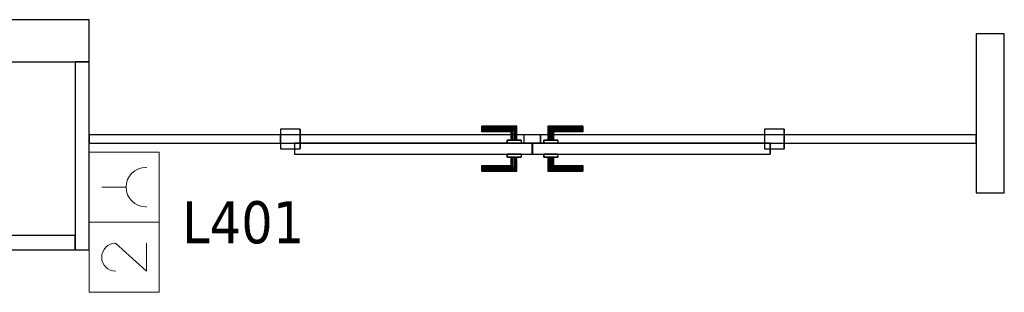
# Model space of a CAD drawing. Header units: metres. Extents: x 397.7 to 427.5, y 12.7 to 28.4.
# Tile 114 of 121: x 417.2 to 420.7, y 23.3 to 24.3. Entities that reach past the tile are written whole.
import ezdxf

# ---------------------------------------------------------------- set-up
doc = ezdxf.new("R2010")
doc.units = ezdxf.units.M
doc.layers.add('01_CARPINTERIA', color=5, linetype='Continuous', lineweight=25, true_color=0x0000ff)
for name, color, linetype, lineweight in [('A-DETL-____-MBND', 7, 'Continuous', 18), ('A-GENM-____-OTLN', 7, 'Continuous', 18), ('A-WALL-____-MCUT', 7, 'Continuous', 25), ('A-WALL-____-OTLN', 7, 'Continuous', 25), ('E-ELEC-FIXT-IDEN', 7, 'Continuous', 30)]:
    doc.layers.add(name, color=color, linetype=linetype, lineweight=lineweight)
doc.styles.add('Tahoma_3', font='tahoma.ttf', dxfattribs={"height": 0.15})

# ---------------------------------------------------------------- blocks, each defined once
blk = doc.blocks.new('Family - LONDR55-XX_ZZ-ARQ-CAA-M3D-Londres55-153688-07_ELEC_P4')
at = {"layer": '01_CARPINTERIA', "color": 161, "true_color": 0xaaaaff}
for p, q in [((0.719, 0.1487), (0.719, 0.15)), ((0.719, 0.15), (0.719, 0.1487)), ((0.844, 0.15), (0.719, 0.15)), ((0.719, 0.145), (0.719, 0.1487)), ((0.719, 0.1487), (0.719, 0.145)), ((0.8427, 0.1487), (0.719, 0.1487)), ((0.8427, 0.1487), (0.719, 0.1487)), ((0.719, 0.14), (0.719, 0.145)), ((0.719, 0.145), (0.719, 0.14)), ((0.839, 0.145), (0.719, 0.145)), ((0.839, 0.145), (0.719, 0.145)), ((0.839, 0.145), (0.834, 0.14)), ((0.834, 0.14), (0.839, 0.145)), ((0.8427, 0.1487), (0.839, 0.145)), ((0.839, 0.145), (0.8427, 0.1487)), ((0.839, 0.1), (0.839, 0.145)), ((0.839, 0.1), (0.839, 0.145)), ((0.844, 0.15), (0.8427, 0.1487)), ((0.8427, 0.1487), (0.844, 0.15)), ((0.8427, 0.1), (0.8427, 0.1487)), ((0.8427, 0.1), (0.8427, 0.1487)), ((0.844, 0.1), (0.844, 0.15)), ((0.9564, 0.1487), (0.955, 0.15)), ((0.955, 0.15), (0.955, 0.1)), ((0.955, 0.15), (0.9564, 0.1487)), ((1.08, 0.15), (0.955, 0.15)), ((0.96, 0.145), (0.9564, 0.1487)), ((0.9564, 0.1487), (0.9564, 0.1)), ((0.9564, 0.1487), (0.9564, 0.1)), ((0.9564, 0.1487), (0.96, 0.145)), ((1.08, 0.1487), (0.9564, 0.1487)), ((1.08, 0.1487), (0.9564, 0.1487)), ((0.965, 0.14), (0.96, 0.145)), ((0.96, 0.145), (0.96, 0.1)), ((0.96, 0.145), (0.96, 0.1)), ((0.96, 0.145), (0.965, 0.14)), ((1.08, 0.145), (0.96, 0.145)), ((1.08, 0.145), (0.96, 0.145)), ((1.08, 0.1487), (1.08, 0.15)), ((1.08, 0.15), (1.08, 0.1487)), ((1.08, 0.145), (1.08, 0.1487)), ((1.08, 0.1487), (1.08, 0.145)), ((1.08, 0.145), (1.08, 0.14)), ((1.08, 0.14), (1.08, 0.145)), ((0.719, 0.135), (0.719, 0.14)), ((0.719, 0.14), (0.719, 0.135)), ((0.719, 0.14), (0.834, 0.14)), ((0.834, 0.14), (0.719, 0.14)), ((0.719, 0.135), (0.719, 0.1313)), ((0.719, 0.1313), (0.719, 0.135)), ((0.829, 0.135), (0.719, 0.135)), ((0.829, 0.135), (0.719, 0.135)), ((0.719, 0.1313), (0.719, 0.13)), ((0.719, 0.13), (0.719, 0.1313)), ((0.8254, 0.1313), (0.719, 0.1313)), ((0.8254, 0.1313), (0.719, 0.1313)), ((0.824, 0.13), (0.719, 0.13)), ((0.824, 0.13), (0.8254, 0.1313)), ((0.8254, 0.1313), (0.824, 0.13)), ((0.824, 0.1), (0.824, 0.13)), ((0.8254, 0.1313), (0.829, 0.135)), ((0.829, 0.135), (0.8254, 0.1313)), ((0.8254, 0.1), (0.8254, 0.1313)), ((0.8254, 0.1), (0.8254, 0.1313)), ((0.829, 0.135), (0.834, 0.14)), ((0.834, 0.14), (0.829, 0.135)), ((0.829, 0.1), (0.829, 0.135)), ((0.829, 0.1), (0.829, 0.135)), ((0.834, 0.14), (0.834, 0.1)), ((0.834, 0.1), (0.834, 0.14)), ((0.965, 0.1), (0.965, 0.14)), ((0.965, 0.14), (0.965, 0.1)), ((0.965, 0.14), (0.97, 0.135)), ((0.97, 0.135), (0.965, 0.14)), ((0.965, 0.14), (1.08, 0.14)), ((1.08, 0.14), (0.965, 0.14)), ((0.97, 0.135), (0.97, 0.1)), ((0.97, 0.135), (0.9737, 0.1313)), ((0.9737, 0.1313), (0.97, 0.135)), ((0.97, 0.135), (0.97, 0.1)), ((1.08, 0.135), (0.97, 0.135)), ((1.08, 0.135), (0.97, 0.135)), ((0.9737, 0.1313), (0.9737, 0.1)), ((0.9737, 0.1313), (0.975, 0.13)), ((0.975, 0.13), (0.9737, 0.1313)), ((0.9737, 0.1313), (0.9737, 0.1)), ((1.08, 0.1313), (0.9737, 0.1313)), ((1.08, 0.1313), (0.9737, 0.1313)), ((0.975, 0.13), (0.975, 0.1)), ((1.08, 0.13), (0.975, 0.13)), ((1.08, 0.14), (1.08, 0.135)), ((1.08, 0.135), (1.08, 0.14)), ((1.08, 0.135), (1.08, 0.1313)), ((1.08, 0.1313), (1.08, 0.135)), ((1.08, 0.1313), (1.08, 0.13)), ((1.08, 0.13), (1.08, 0.1313)), ((0.899, 0.09), (0.05, 0.09)), ((0.05, 0.09), (0.05, 0.05)), ((0.899, 0.09), (0.05, 0.09)), ((0.05, 0.05), (0.05, 0.09)), ((0.859, 0.1), (0.809, 0.1)), ((0.809, 0.1), (0.859, 0.1)), ((0.809, 0.09), (0.809, 0.1)), ((0.809, 0.09), (0.809, 0.1)), ((0.859, 0.09), (0.809, 0.09)), ((0.809, 0.09), (0.859, 0.09)), ((0.8254, 0.1), (0.824, 0.1)), ((0.824, 0.1), (0.8254, 0.1)), ((0.829, 0.1), (0.8254, 0.1)), ((0.8254, 0.1), (0.829, 0.1)), ((0.834, 0.1), (0.829, 0.1)), ((0.829, 0.1), (0.834, 0.1)), ((0.839, 0.1), (0.834, 0.1)), ((0.834, 0.1), (0.839, 0.1)), ((0.839, 0.1), (0.8427, 0.1)), ((0.8427, 0.1), (0.839, 0.1)), ((0.8427, 0.1), (0.844, 0.1)), ((0.844, 0.1), (0.8427, 0.1)), ((0.859, 0.09), (0.859, 0.1)), ((0.859, 0.1), (0.859, 0.09)), ((0.899, 0.05), (0.899, 0.09)), ((0.899, 0.05), (0.899, 0.09)), ((1.7491, 0.09), (0.9, 0.09)), ((0.9, 0.09), (0.9, 0.05)), ((1.7491, 0.09), (0.9, 0.09)), ((0.9, 0.05), (0.9, 0.09)), ((0.99, 0.1), (0.94, 0.1)), ((0.94, 0.1), (0.99, 0.1)), ((0.94, 0.09), (0.94, 0.1)), ((0.94, 0.09), (0.94, 0.1)), ((0.99, 0.09), (0.94, 0.09)), ((0.94, 0.09), (0.99, 0.09)), ((0.9564, 0.1), (0.955, 0.1)), ((0.955, 0.1), (0.9564, 0.1)), ((0.96, 0.1), (0.9564, 0.1)), ((0.9564, 0.1), (0.96, 0.1)), ((0.965, 0.1), (0.96, 0.1)), ((0.96, 0.1), (0.965, 0.1)), ((0.97, 0.1), (0.965, 0.1)), ((0.965, 0.1), (0.97, 0.1)), ((0.97, 0.1), (0.9737, 0.1)), ((0.9737, 0.1), (0.97, 0.1)), ((0.9737, 0.1), (0.975, 0.1)), ((0.975, 0.1), (0.9737, 0.1)), ((0.99, 0.09), (0.99, 0.1)), ((0.99, 0.1), (0.99, 0.09)), ((1.7491, 0.05), (1.7491, 0.09)), ((1.7491, 0.05), (1.7491, 0.09)), ((0.07, 0.07), (0, 0.07)), ((0, 0.07), (0, 0)), ((0.07, 0.07), (0, 0.07)), ((0, 0), (0, 0.07)), ((0.05, 0.05), (0.899, 0.05)), ((0.05, 0.05), (0.899, 0.05)), ((0.07, 0), (0.07, 0.07)), ((0.07, 0), (0.07, 0.07)), ((0.809, 0.05), (0.859, 0.05)), ((0.859, 0.05), (0.809, 0.05)), ((0.809, 0.04), (0.809, 0.05)), ((0.809, 0.04), (0.809, 0.05)), ((0.809, 0.04), (0.859, 0.04)), ((0.859, 0.04), (0.809, 0.04)), ((0.8254, 0.04), (0.824, 0.04)), ((0.824, 0.04), (0.8254, 0.04)), ((0.824, 0.01), (0.824, 0.04)), ((0.829, 0.04), (0.8254, 0.04)), ((0.8254, 0.04), (0.829, 0.04)), ((0.8254, 0.0087), (0.8254, 0.04)), ((0.8254, 0.0087), (0.8254, 0.04)), ((0.829, 0.04), (0.834, 0.04)), ((0.834, 0.04), (0.829, 0.04)), ((0.829, 0.005), (0.829, 0.04)), ((0.829, 0.005), (0.829, 0.04)), ((0.834, 0.04), (0.839, 0.04)), ((0.839, 0.04), (0.834, 0.04)), ((0.834, 0.04), (0.834, 0)), ((0.834, 0), (0.834, 0.04)), ((0.839, 0.04), (0.8427, 0.04)), ((0.8427, 0.04), (0.839, 0.04)), ((0.839, -0.005), (0.839, 0.04)), ((0.839, -0.005), (0.839, 0.04)), ((0.8427, 0.04), (0.844, 0.04)), ((0.844, 0.04), (0.8427, 0.04)), ((0.8427, -0.0087), (0.8427, 0.04)), ((0.8427, -0.0087), (0.8427, 0.04)), ((0.844, -0.01), (0.844, 0.04)), ((0.859, 0.04), (0.859, 0.05)), ((0.859, 0.05), (0.859, 0.04)), ((0.93, 0.05), (0.87, 0.05)), ((0.87, 0.05), (0.87, 0.02)), ((0.93, 0.05), (0.87, 0.05)), ((0.87, 0.02), (0.87, 0.05)), ((0.9, 0.05), (1.7491, 0.05)), ((0.9, 0.05), (1.7491, 0.05)), ((0.93, 0.02), (0.93, 0.05)), ((0.93, 0.02), (0.93, 0.05)), ((0.94, 0.05), (0.99, 0.05)), ((0.99, 0.05), (0.94, 0.05)), ((0.94, 0.04), (0.94, 0.05)), ((0.94, 0.04), (0.94, 0.05)), ((0.94, 0.04), (0.99, 0.04)), ((0.99, 0.04), (0.94, 0.04)), ((0.9564, 0.04), (0.955, 0.04)), ((0.955, 0.04), (0.9564, 0.04)), ((0.955, 0.04), (0.955, -0.01)), ((0.96, 0.04), (0.9564, 0.04)), ((0.9564, 0.04), (0.96, 0.04)), ((0.9564, 0.04), (0.9564, -0.0087)), ((0.9564, 0.04), (0.9564, -0.0087)), ((0.96, 0.04), (0.965, 0.04)), ((0.965, 0.04), (0.96, 0.04)), ((0.96, 0.04), (0.96, -0.005)), ((0.96, 0.04), (0.96, -0.005)), ((0.965, 0.04), (0.97, 0.04)), ((0.97, 0.04), (0.965, 0.04)), ((0.965, 0), (0.965, 0.04)), ((0.965, 0.04), (0.965, 0)), ((0.97, 0.04), (0.9737, 0.04)), ((0.9737, 0.04), (0.97, 0.04)), ((0.97, 0.04), (0.97, 0.005)), ((0.97, 0.04), (0.97, 0.005)), ((0.9737, 0.04), (0.975, 0.04)), ((0.975, 0.04), (0.9737, 0.04)), ((0.9737, 0.04), (0.9737, 0.0087)), ((0.9737, 0.04), (0.9737, 0.0087)), ((0.975, 0.04), (0.975, 0.01)), ((0.99, 0.04), (0.99, 0.05)), ((0.99, 0.05), (0.99, 0.04)), ((1.7991, 0.07), (1.7291, 0.07)), ((1.7291, 0.07), (1.7291, 0)), ((1.7991, 0.07), (1.7291, 0.07)), ((1.7291, 0), (1.7291, 0.07)), ((1.7991, 0), (1.7991, 0.07)), ((1.7991, 0), (1.7991, 0.07)), ((0, 0), (0.07, 0)), ((0, 0), (0.07, 0)), ((0.719, 0.0087), (0.719, 0.01)), ((0.719, 0.01), (0.719, 0.0087)), ((0.719, 0.01), (0.824, 0.01)), ((0.719, 0.005), (0.719, 0.0087)), ((0.719, 0.0087), (0.719, 0.005)), ((0.719, 0.0087), (0.8254, 0.0087)), ((0.719, 0.0087), (0.8254, 0.0087)), ((0.719, 0), (0.719, 0.005)), ((0.719, 0.005), (0.719, 0)), ((0.719, 0.005), (0.829, 0.005)), ((0.719, 0.005), (0.829, 0.005)), ((0.719, -0.005), (0.719, 0)), ((0.834, 0), (0.719, 0)), ((0.719, 0), (0.834, 0)), ((0.8254, 0.0087), (0.824, 0.01)), ((0.824, 0.01), (0.8254, 0.0087)), ((0.829, 0.005), (0.8254, 0.0087)), ((0.8254, 0.0087), (0.829, 0.005)), ((0.834, 0), (0.829, 0.005)), ((0.829, 0.005), (0.834, 0)), ((0.834, 0), (0.839, -0.005)), ((0.839, -0.005), (0.834, 0)), ((0.87, 0.02), (0.93, 0.02)), ((0.87, 0.02), (0.93, 0.02)), ((0.96, -0.005), (0.965, 0)), ((0.965, 0), (0.96, -0.005)), ((0.97, 0.005), (0.965, 0)), ((0.965, 0), (0.97, 0.005)), ((1.08, 0), (0.965, 0)), ((0.965, 0), (1.08, 0)), ((0.9737, 0.0087), (0.97, 0.005)), ((0.97, 0.005), (0.9737, 0.0087)), ((0.97, 0.005), (1.08, 0.005)), ((0.97, 0.005), (1.08, 0.005)), ((0.975, 0.01), (0.9737, 0.0087)), ((0.9737, 0.0087), (0.975, 0.01)), ((0.9737, 0.0087), (1.08, 0.0087)), ((0.9737, 0.0087), (1.08, 0.0087)), ((0.975, 0.01), (1.08, 0.01)), ((1.08, 0.0087), (1.08, 0.01)), ((1.08, 0.01), (1.08, 0.0087)), ((1.08, 0.005), (1.08, 0.0087)), ((1.08, 0.0087), (1.08, 0.005)), ((1.08, 0.005), (1.08, 0)), ((1.08, 0), (1.08, 0.005)), ((1.08, 0), (1.08, -0.005)), ((1.08, -0.005), (1.08, 0)), ((1.7291, 0), (1.7991, 0)), ((1.7291, 0), (1.7991, 0)), ((0.719, 0), (0.719, -0.005)), ((0.719, -0.005), (0.719, -0.0087)), ((0.719, -0.0087), (0.719, -0.005)), ((0.719, -0.005), (0.839, -0.005)), ((0.719, -0.005), (0.839, -0.005)), ((0.719, -0.0087), (0.719, -0.01)), ((0.719, -0.01), (0.719, -0.0087)), ((0.719, -0.0087), (0.8427, -0.0087)), ((0.719, -0.0087), (0.8427, -0.0087)), ((0.719, -0.01), (0.844, -0.01)), ((0.839, -0.005), (0.8427, -0.0087)), ((0.8427, -0.0087), (0.839, -0.005)), ((0.8427, -0.0087), (0.844, -0.01)), ((0.844, -0.01), (0.8427, -0.0087)), ((0.955, -0.01), (0.9564, -0.0087)), ((0.9564, -0.0087), (0.955, -0.01)), ((0.955, -0.01), (1.08, -0.01)), ((0.9564, -0.0087), (0.96, -0.005)), ((0.96, -0.005), (0.9564, -0.0087)), ((0.9564, -0.0087), (1.08, -0.0087)), ((0.9564, -0.0087), (1.08, -0.0087)), ((0.96, -0.005), (1.08, -0.005)), ((0.96, -0.005), (1.08, -0.005)), ((1.08, -0.005), (1.08, -0.0087)), ((1.08, -0.0087), (1.08, -0.005)), ((1.08, -0.0087), (1.08, -0.01)), ((1.08, -0.01), (1.08, -0.0087))]:
    blk.add_line(p, q, dxfattribs=at)
blk = doc.blocks.new('Family - Porta P4-153689-07_ELEC_P4')
blk.add_blockref('Family - LONDR55-XX_ZZ-ARQ-CAA-M3D-Londres55-153688-07_ELEC_P4', (0, 0))
blk = doc.blocks.new('Family - Evans P4-153951-07_ELEC_P4')
at = {"layer": 'A-WALL-____-MCUT', "color": 253, "true_color": 0xaaaaaa}
for p, q in [((5.34, 0.15), (0, 0.15)), ((0, 0.15), (0, 0)), ((0, 0), (5.34, 0))]:
    blk.add_line(p, q, dxfattribs=at)
at = {"layer": 'A-WALL-____-OTLN', "color": 253, "true_color": 0xaaaaaa}
for p, q in [((6.62, 0.15), (0, 0.15)), ((0, 0.15), (0, 0)), ((0, 0), (6.62, 0))]:
    blk.add_line(p, q, dxfattribs=at)
at = {"layer": 'A-WALL-____-OTLN', "color": 253, "lineweight": 18, "true_color": 0xaaaaaa}
blk.add_line((0, 0), (6.62, 0), dxfattribs=at)
blk = doc.blocks.new('Family - Evans P4-154074-07_ELEC_P4')
at = {"layer": 'A-WALL-____-MCUT', "color": 253, "true_color": 0xaaaaaa}
for p, q in [((1.91, 0.05), (0, 0.05)), ((0, 0.05), (0, 0)), ((1.91, 0), (1.91, 0.05)), ((0, 0), (1.91, 0))]:
    blk.add_line(p, q, dxfattribs=at)
at = {"layer": 'A-WALL-____-OTLN', "color": 253, "true_color": 0xaaaaaa}
for p, q in [((1.91, 0.05), (0, 0.05)), ((0, 0.05), (0, 0)), ((1.91, 0), (1.91, 0.05)), ((0, 0), (1.91, 0))]:
    blk.add_line(p, q, dxfattribs=at)
at = {"layer": 'A-WALL-____-OTLN', "color": 253, "lineweight": 18, "true_color": 0xaaaaaa}
blk.add_line((0, 0), (1.91, 0), dxfattribs=at)
blk = doc.blocks.new('Family - Evans P4-154087-07_ELEC_P4')
at = {"layer": 'A-WALL-____-MCUT', "color": 253, "true_color": 0xaaaaaa}
for p, q in [((0.5677, 0.1), (0, 0.1)), ((0, 0.1), (0, 0)), ((0.5677, 0), (0.5677, 0.1)), ((0, 0), (0.5677, 0))]:
    blk.add_line(p, q, dxfattribs=at)
at = {"layer": 'A-WALL-____-OTLN', "color": 253, "true_color": 0xaaaaaa}
for p, q in [((0.5677, 0.1), (0, 0.1)), ((0, 0.1), (0, 0)), ((0.5677, 0), (0.5677, 0.1)), ((0, 0), (0.5677, 0))]:
    blk.add_line(p, q, dxfattribs=at)
at = {"layer": 'A-WALL-____-OTLN', "color": 253, "lineweight": 18, "true_color": 0xaaaaaa}
blk.add_line((0, 0), (0.5677, 0), dxfattribs=at)
blk = doc.blocks.new('Family - Evans P4-154234-07_ELEC_P4')
at = {"layer": 'A-WALL-____-MCUT', "color": 253, "true_color": 0xaaaaaa}
for p, q in [((0.67, 0.05), (0, 0.05)), ((0, 0.05), (0, 0)), ((0.67, 0), (0.67, 0.05)), ((0, 0), (0.67, 0))]:
    blk.add_line(p, q, dxfattribs=at)
at = {"layer": 'A-WALL-____-OTLN', "color": 253, "true_color": 0xaaaaaa}
for p, q in [((0.67, 0.05), (0, 0.05)), ((0, 0.05), (0, 0)), ((0.67, 0), (0.67, 0.05)), ((0, 0), (0.67, 0))]:
    blk.add_line(p, q, dxfattribs=at)
at = {"layer": 'A-WALL-____-OTLN', "color": 253, "lineweight": 18, "true_color": 0xaaaaaa}
blk.add_line((0, 0), (0.7408, 0), dxfattribs=at)
blk = doc.blocks.new('Family - Mampara P4-154244-07_ELEC_P4')
at = {"layer": 'A-WALL-____-MCUT', "color": 253, "true_color": 0xaaaaaa}
for p, q in [((0.6868, 0.03), (0, 0.03)), ((0, 0.03), (0, 0)), ((0, 0), (0.6868, 0)), ((0.6868, 0), (0.6868, 0.03)), ((2.4859, 0.03), (2.4859, 0)), ((3.17, 0.03), (2.4859, 0.03)), ((2.4859, 0), (3.17, 0)), ((3.17, 0), (3.17, 0.03))]:
    blk.add_line(p, q, dxfattribs=at)
at = {"layer": 'A-WALL-____-OTLN', "color": 253, "true_color": 0xaaaaaa}
for p, q in [((3.17, 0.03), (0, 0.03)), ((0, 0.03), (0, 0)), ((0, 0), (3.17, 0)), ((2.4859, 0.03), (0.6868, 0.03)), ((0.6868, 0.03), (0.6868, 0)), ((2.4859, 0.03), (2.4859, 0)), ((3.17, 0), (3.17, 0.03)), ((0.6868, 0), (2.4859, 0))]:
    blk.add_line(p, q, dxfattribs=at)
at = {"layer": 'A-WALL-____-OTLN', "color": 253, "lineweight": 18, "true_color": 0xaaaaaa}
blk.add_line((0, 0), (3.17, 0), dxfattribs=at)
blk = doc.blocks.new('Family - Vano porta P4-154246-07_ELEC_P4')
at = {"layer": 'A-GENM-____-OTLN', "color": 253, "true_color": 0xaaaaaa}
for p, q in [((418.1311, 23.8995), (418.1311, 23.8695)), ((419.9302, 23.8995), (418.1311, 23.8995)), ((418.1311, 23.8995), (418.1311, 23.8695)), ((418.1311, 23.8995), (419.9302, 23.8995)), ((419.9302, 23.8695), (419.9302, 23.8995)), ((419.9302, 23.8995), (419.9302, 23.8695)), ((418.1311, 23.8695), (419.9302, 23.8695)), ((419.9302, 23.8695), (418.1311, 23.8695))]:
    blk.add_line(p, q, dxfattribs=at)
blk = doc.blocks.new('LONDR55-XX_ZZ-ARQ-CAA-M3D-Londres55_ifc-1-07_ELEC_P4')
at = {"layer": '01_CARPINTERIA', "color": 253, "lineweight": 18, "true_color": 0xaaaaaa, "rotation": 180}
blk.add_blockref('Family - Porta P4-153689-07_ELEC_P4', (419.9302, 23.9195), dxfattribs=at)
at = {"layer": 'A-GENM-____-OTLN', "color": 253, "lineweight": 18, "true_color": 0xaaaaaa}
blk.add_blockref('Family - Vano porta P4-154246-07_ELEC_P4', (0, 0), dxfattribs=at)
at = {"layer": 'A-WALL-____-OTLN', "color": 253, "lineweight": 18, "true_color": 0xaaaaaa}
for name, p, rotation in [('Family - Evans P4-153951-07_ELEC_P4', (417.447, 24.3095), 180), ('Family - Evans P4-154087-07_ELEC_P4', (420.717, 23.6918), 90), ('Family - Evans P4-154234-07_ELEC_P4', (417.447, 23.4895), 90), ('Family - Mampara P4-154244-07_ELEC_P4', (420.617, 23.8995), 180)]:
    blk.add_blockref(name, p, dxfattribs=dict(at, rotation=rotation))
blk.add_blockref('Family - Evans P4-154074-07_ELEC_P4', (415.487, 23.4895), dxfattribs=at)
blk = doc.blocks.new('ZYR_05_02_02 Presa Doble - 01 Toma Doble-887710-07_ELEC_P4')
at = {"layer": 'A-DETL-____-MBND', "color": 180, "true_color": 0x3c0aff}
for p, q in [((-0.3362, 0), (0.1638, 0)), ((-0.3362, -0.25), (-0.3362, 0)), ((-0.0862, 0), (-0.0862, -0.25)), ((0.1638, 0), (0.1638, -0.25)), ((0.0388, -0.045), (0.0388, -0.132)), ((-0.1612, -0.0948), (-0.2612, -0.205)), ((-0.2612, -0.205), (-0.1614, -0.205)), ((-0.0312, -0.205), (-0.0312, -0.202)), ((0.1088, -0.205), (0.1088, -0.202)), ((0.1638, -0.25), (-0.3362, -0.25))]:
    blk.add_line(p, q, dxfattribs=at)
for centre, radius, start in [((-0.2112, -0.095), 0.05, 0.1854), ((0.0388, -0.202), 0.07, 360)]:
    blk.add_arc(centre, radius, start, 180, dxfattribs=at)

msp = doc.modelspace()

# ---------------------------------------------------------------- block references
at = {"lineweight": 5}
msp.add_blockref('LONDR55-XX_ZZ-ARQ-CAA-M3D-Londres55_ifc-1-07_ELEC_P4', (0, 0), dxfattribs=at)
at = {"layer": 'A-DETL-____-MBND', "color": 180, "true_color": 0x3c0aff, "rotation": 89.9999999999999}
msp.add_blockref('ZYR_05_02_02 Presa Doble - 01 Toma Doble-887710-07_ELEC_P4', (417.447, 23.6738), dxfattribs=at)

# ---------------------------------------------------------------- next in the draw order: texts
at = {"layer": 'E-ELEC-FIXT-IDEN', "insert": (417.7795, 23.6623), "char_height": 0.15, "width": 0.517088, "attachment_point": 1, "style": 'Tahoma_3', "bg_fill": 3, "box_fill_scale": 1.25, "bg_fill_color": 256, "bg_fill_true_color": 13158600, "bg_fill_transparency": 0}
msp.add_mtext('L401', dxfattribs=at)

doc.saveas('drawing.dxf')
